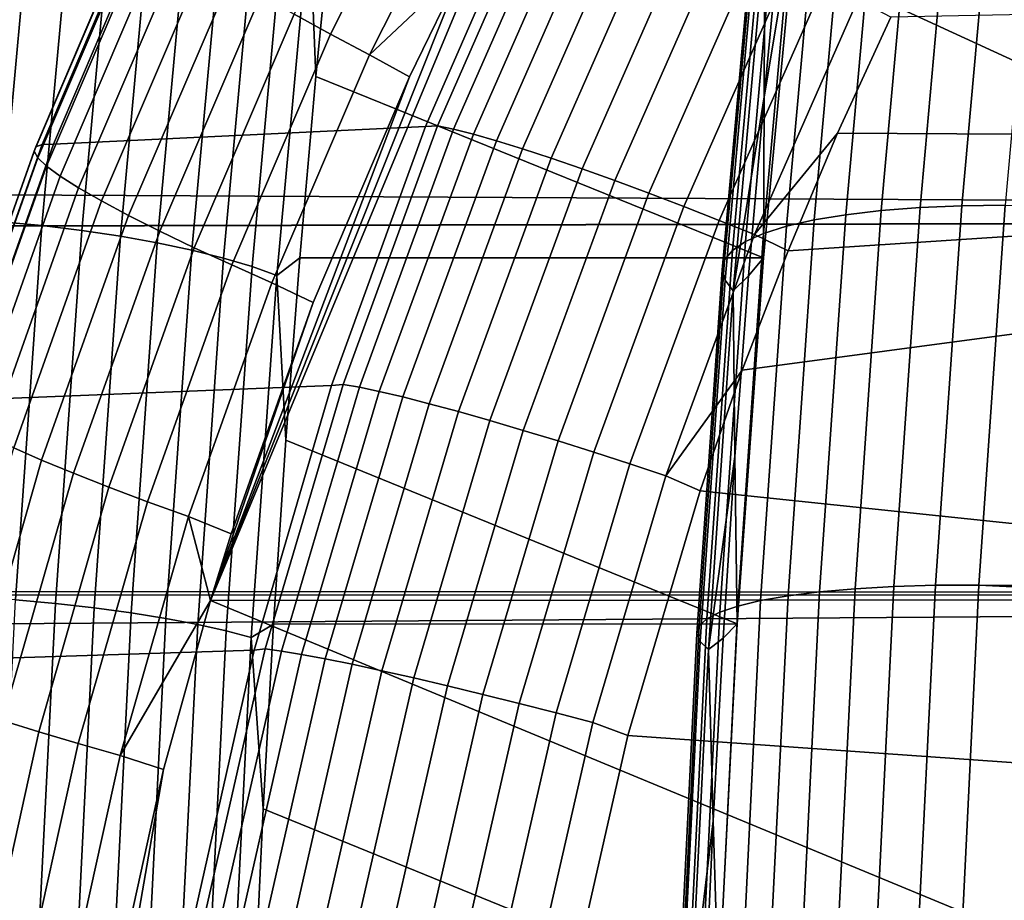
# Model space of a CAD drawing. Header units: metres. Extents: x -248 to 28, y -28 to 28.
# Tile 141 of 256: x -111.67 to -109.36, y 1.97 to 4.04. Entities that reach past the tile are written whole.
import ezdxf

# ---------------------------------------------------------------- set-up
doc = ezdxf.new("R2010")
doc.units = ezdxf.units.M
doc.layers.add('solid_10_061_053_XXX', color=7, linetype='CONTINUOUS')

msp = doc.modelspace()

# ---------------------------------------------------------------- linework, layer by layer
at = {"layer": 'solid_10_061_053_XXX'}
for points in [[(-106.589958, 2.677933, 181.044464), (-110.469681, 4.46244, 182.180725), (-108.670227, 5.830436, 181.694458), (-105.910652, 4.467623, 180.882797)], [(-111.024193, 4.049383, 182.393982), (-110.756088, 4.580024, 182.322372), (-110.67363, 4.527053, 182.265625), (-110.938721, 4.002536, 182.336319)], [(-110.938721, 4.002536, 182.336319), (-110.67363, 4.527053, 182.265625), (-110.58535, 4.47255, 182.2202), (-110.847328, 3.95434, 182.289932)], [(-109.458656, 3.600245, 100.149582), (-109.379868, 4.478106, 100.366058), (-109.277832, 4.48017, 100.322945), (-109.35672, 3.601506, 100.106201)], [(-110.494843, 4.416459, 182.187378), (-110.469681, 4.46244, 182.180725), (-106.589958, 2.677933, 181.044464), (-111.220642, 2.675031, 182.381699)], [(-110.847328, 3.95434, 182.289932), (-110.58535, 4.47255, 182.2202), (-110.628273, 4.16153, 182.222763)], [(-109.569, 4.464139, 100.48555), (-109.647545, 3.589009, 100.269753), (-109.730766, 3.579305, 100.344452), (-109.652435, 4.452075, 100.559669)], [(-109.47776, 4.472852, 100.420746), (-109.556458, 3.596018, 100.204521), (-109.647545, 3.589009, 100.269753), (-109.569, 4.464139, 100.48555)], [(-109.379868, 4.478106, 100.366058), (-109.458656, 3.600245, 100.149582), (-109.556458, 3.596018, 100.204521), (-109.47776, 4.472852, 100.420746)], [(-191.290512, 4.113628, 162.310425), (-191.294769, 4.030633, 162.336029), (-101.673988, 3.574546, 129.839569), (-101.753799, 4.44545, 129.620285)], [(-111.806137, 3.569349, 101.450432), (-111.72644, 4.438987, 101.669395), (-111.631332, 4.430941, 101.663383), (-111.710892, 3.562879, 101.444817)], [(-109.727013, 4.436814, 100.642166), (-109.805077, 3.56703, 100.427689), (-109.869545, 3.552337, 100.518402), (-109.791801, 4.418548, 100.732002)], [(-109.652435, 4.452075, 100.559669), (-109.730766, 3.579305, 100.344452), (-109.805077, 3.56703, 100.427689), (-109.727013, 4.436814, 100.642166)], [(-111.710892, 3.562879, 101.444817), (-111.631332, 4.430941, 101.663383), (-111.536476, 4.419823, 101.668373), (-111.615829, 3.553939, 101.450356)], [(-111.615829, 3.553939, 101.450356), (-111.536476, 4.419823, 101.668373), (-111.44323, 4.405792, 101.684311), (-111.522331, 3.542657, 101.46698)], [(-110.628273, 4.16153, 182.222763), (-110.494843, 4.416459, 182.187378), (-111.220642, 2.675031, 182.381699)], [(-109.791801, 4.418548, 100.732002), (-109.869545, 3.552337, 100.518402), (-109.923347, 3.535412, 100.615456), (-109.845978, 4.397507, 100.828033)], [(-111.522331, 3.542657, 101.46698), (-111.44323, 4.405792, 101.684311), (-111.352921, 4.389049, 101.710953), (-111.431717, 3.529194, 101.494453)], [(-111.431717, 3.529194, 101.494453), (-111.352921, 4.389049, 101.710953), (-111.266838, 4.369833, 101.747925), (-111.345291, 3.513743, 101.532372)], [(-109.845978, 4.397507, 100.828033), (-109.923347, 3.535412, 100.615456), (-109.96582, 3.516468, 100.717621), (-109.888863, 4.373956, 100.92907)], [(-110.457535, 4.378688, 186.2789), (-111.339134, 4.329962, 183.481155), (-111.588562, 3.744958, 183.548889), (-110.715881, 3.786613, 186.340164)], [(-111.345291, 3.513743, 101.532372), (-111.266838, 4.369833, 101.747925), (-111.186211, 4.348419, 101.794701), (-111.264282, 3.496524, 101.5802)], [(-110.429161, 4.377818, 186.355942), (-110.457535, 4.378688, 186.2789), (-110.715881, 3.786613, 186.340164), (-110.688049, 3.787585, 186.414291)], [(-110.429161, 4.377818, 186.355942), (-110.688049, 3.787585, 186.414291), (-110.650246, 3.779819, 186.494614), (-110.391663, 4.368926, 186.436279)], [(-110.391663, 4.368926, 186.436279), (-110.650246, 3.779819, 186.494614), (-110.603973, 3.768198, 186.56987), (-110.345963, 4.355579, 186.511612)], [(-109.888863, 4.373956, 100.92907), (-109.96582, 3.516468, 100.717621), (-109.996414, 3.495743, 100.823616), (-109.919907, 4.348191, 101.033821)], [(-111.264282, 3.496524, 101.5802), (-111.186211, 4.348419, 101.794701), (-111.112206, 4.325112, 101.850609), (-111.189857, 3.477783, 101.63726)], [(-110.345963, 4.355579, 186.511612), (-110.603973, 3.768198, 186.56987), (-110.549889, 3.752888, 186.639023), (-110.292725, 4.337965, 186.580872)], [(-109.919907, 4.348191, 101.033821), (-109.996414, 3.495743, 100.823616), (-110.014755, 3.4735, 100.932098), (-109.938736, 4.320538, 101.140968)], [(-111.630371, 3.738592, 183.328217), (-111.381142, 4.322535, 183.260559), (-111.385139, 4.310451, 183.148026), (-111.633797, 3.728107, 183.2155)], [(-111.615036, 3.744359, 183.440277), (-111.365555, 4.329165, 183.372543), (-111.381142, 4.322535, 183.260559), (-111.630371, 3.738592, 183.328217)], [(-111.365555, 4.329165, 183.372543), (-111.615036, 3.744359, 183.440277), (-111.588562, 3.744958, 183.548889), (-111.339134, 4.329962, 183.481155)], [(-111.189857, 3.477783, 101.63726), (-111.112206, 4.325112, 101.850609), (-111.04586, 4.300246, 101.914856), (-111.12307, 3.457789, 101.702728)], [(-110.988144, 4.274177, 101.986511), (-110.931862, 4.325103, 102.086586), (-110.973564, 3.903493, 101.971992)], [(-110.973564, 3.903493, 101.971992), (-110.931862, 4.325103, 102.086586), (-109.844177, 4.325165, 101.690727), (-109.92334, 3.478103, 101.473228)], [(-110.292725, 4.337965, 186.580872), (-110.549889, 3.752888, 186.639023), (-110.488747, 3.734104, 186.701065), (-110.232689, 4.316331, 186.643066)], [(-109.938736, 4.320538, 101.140968), (-110.014755, 3.4735, 100.932098), (-110.020607, 3.450018, 101.041718), (-109.945091, 4.291345, 101.249176)], [(-109.92334, 3.478103, 101.473228), (-109.844177, 4.325165, 101.690727), (-109.922226, 3.856128, 101.476295)], [(-109.844177, 4.325165, 101.690727), (-109.881836, 4.273358, 101.587257), (-109.922226, 3.856128, 101.476295)], [(-111.633797, 3.728107, 183.2155), (-111.385139, 4.310451, 183.148026), (-111.377495, 4.293066, 183.036377), (-111.625275, 3.713039, 183.103577)], [(-111.12307, 3.457789, 101.702728), (-111.04586, 4.300246, 101.914856), (-110.988144, 4.274177, 101.986511), (-111.06488, 3.436827, 101.775673)], [(-110.232689, 4.316331, 186.643066), (-110.488747, 3.734104, 186.701065), (-110.421425, 3.712111, 186.755157), (-110.166702, 4.290985, 186.697327)], [(-111.625275, 3.713039, 183.103577), (-111.377495, 4.293066, 183.036377), (-111.358292, 4.270605, 182.927048), (-111.604904, 3.693582, 182.993881)], [(-111.06488, 3.436827, 101.775673), (-110.988144, 4.274177, 101.986511), (-110.973564, 3.903493, 101.971992), (-111.010986, 3.478455, 101.869194)], [(-110.166702, 4.290985, 186.697327), (-110.421425, 3.712111, 186.755157), (-110.348869, 3.687221, 186.800507), (-110.095703, 4.262283, 186.742889)], [(-109.945091, 4.291345, 101.249176), (-110.020607, 3.450018, 101.041718), (-110.013893, 3.425592, 101.15107), (-109.938911, 4.260979, 101.357063)], [(-109.920273, 4.229824, 101.463287), (-109.922226, 3.856128, 101.476295), (-109.881836, 4.273358, 101.587257)], [(-111.604904, 3.693582, 182.993881), (-111.358292, 4.270605, 182.927048), (-111.327797, 4.243354, 182.821442), (-111.572952, 3.669985, 182.887833)], [(-110.095703, 4.262283, 186.742889), (-110.348869, 3.687221, 186.800507), (-110.272095, 3.659783, 186.836472), (-110.020683, 4.230632, 186.779114)], [(-109.938911, 4.260979, 101.357063), (-110.013893, 3.425592, 101.15107), (-109.994698, 3.400532, 101.258797), (-109.920273, 4.229824, 101.463287)], [(-111.572952, 3.669985, 182.887833), (-111.327797, 4.243354, 182.821442), (-111.286385, 4.211665, 182.720901), (-111.529823, 3.64255, 182.786758)], [(-110.020683, 4.230632, 186.779114), (-110.272095, 3.659783, 186.836472), (-110.192192, 3.630187, 186.862564), (-109.942719, 4.196477, 186.805481)], [(-109.920273, 4.229824, 101.463287), (-109.994698, 3.400532, 101.258797), (-109.922226, 3.856128, 101.476295)], [(-111.529823, 3.64255, 182.786758), (-111.286385, 4.211665, 182.720901), (-111.234589, 4.175942, 182.626724), (-111.476082, 3.611631, 182.691986)], [(-109.942719, 4.196477, 186.805481), (-110.192192, 3.630187, 186.862564), (-110.110291, 3.598848, 186.878403), (-109.862892, 4.160301, 186.821625)], [(-111.476082, 3.611631, 182.691986), (-111.234589, 4.175942, 182.626724), (-111.173088, 4.136645, 182.540131), (-111.412399, 3.577622, 182.604721)], [(-110.753578, 3.902624, 182.256119), (-110.628273, 4.16153, 182.222763), (-111.220642, 2.675031, 182.381699)], [(-110.847328, 3.95434, 182.289932), (-110.628273, 4.16153, 182.222763), (-110.753578, 3.902624, 182.256119)], [(-109.862892, 4.160301, 186.821625), (-110.110291, 3.598848, 186.878403), (-110.027542, 3.566211, 186.883774), (-109.782341, 4.122614, 186.827301)], [(-111.412399, 3.577622, 182.604721), (-111.173088, 4.136645, 182.540131), (-111.102654, 4.094278, 182.462219), (-111.339607, 3.540961, 182.526093)], [(-109.782341, 4.122614, 186.827301), (-110.027542, 3.566211, 186.883774), (-109.945122, 3.532734, 186.878586), (-109.702202, 4.083949, 186.822464)], [(-109.62471, 4.04274, 186.807404), (-109.749718, 3.770599, 186.836533), (-105.968529, 3.749192, 185.86348), (-105.968872, 4.114941, 185.862076)], [(-111.339607, 3.540961, 182.526093), (-111.102654, 4.094278, 182.462219), (-111.024193, 4.049383, 182.393982), (-111.258636, 3.502118, 182.457077)], [(-109.702202, 4.083949, 186.822464), (-109.945122, 3.532734, 186.878586), (-109.749718, 3.770599, 186.836533), (-109.62471, 4.04274, 186.807404)], [(-111.258636, 3.502118, 182.457077), (-111.024193, 4.049383, 182.393982), (-110.938721, 4.002536, 182.336319), (-111.170525, 3.46159, 182.398605)], [(-191.294769, 4.030633, 162.336029), (-191.329575, 3.386959, 162.517532), (-101.673988, 3.574546, 129.839569)], [(-111.170525, 3.46159, 182.398605), (-110.938721, 4.002536, 182.336319), (-110.847328, 3.95434, 182.289932), (-111.076401, 3.419899, 182.351395)], [(-110.847328, 3.95434, 182.289932), (-110.753578, 3.902624, 182.256119), (-110.979568, 3.373599, 182.31662), (-111.076401, 3.419899, 182.351395)], [(-110.979568, 3.373599, 182.31662), (-110.753578, 3.902624, 182.256119), (-111.220642, 2.675031, 182.381699)], [(-111.010986, 3.478455, 101.869194), (-110.973564, 3.903493, 101.971992), (-109.92334, 3.478103, 101.473228)], [(-109.994698, 3.400532, 101.258797), (-109.95845, 3.435734, 101.376762), (-109.922226, 3.856128, 101.476295)], [(-109.92334, 3.478103, 101.473228), (-109.922226, 3.856128, 101.476295), (-109.95845, 3.435734, 101.376762)], [(-110.688049, 3.787585, 186.414291), (-110.715881, 3.786613, 186.340164), (-110.936447, 3.178878, 186.39151), (-110.909409, 3.181362, 186.462967)], [(-110.688049, 3.787585, 186.414291), (-110.909409, 3.181362, 186.462967), (-110.871346, 3.174787, 186.543274), (-110.650246, 3.779819, 186.494614)], [(-110.715881, 3.786613, 186.340164), (-111.588562, 3.744958, 183.548889), (-111.801292, 3.144588, 183.607025), (-110.936447, 3.178878, 186.39151)], [(-110.650246, 3.779819, 186.494614), (-110.871346, 3.174787, 186.543274), (-110.824585, 3.164975, 186.6185), (-110.603973, 3.768198, 186.56987)], [(-110.603973, 3.768198, 186.56987), (-110.824585, 3.164975, 186.6185), (-110.769775, 3.152065, 186.687561), (-110.549889, 3.752888, 186.639023)], [(-109.945122, 3.532734, 186.878586), (-109.866081, 3.494441, 186.863358), (-109.749718, 3.770599, 186.836533)], [(-109.749718, 3.770599, 186.836533), (-109.866081, 3.494441, 186.863358), (-105.968529, 3.749192, 185.86348)], [(-111.82782, 3.144151, 183.498428), (-111.615036, 3.744359, 183.440277), (-111.630371, 3.738592, 183.328217), (-111.842926, 3.139278, 183.386292)], [(-111.615036, 3.744359, 183.440277), (-111.82782, 3.144151, 183.498428), (-111.801292, 3.144588, 183.607025), (-111.588562, 3.744958, 183.548889)], [(-110.549889, 3.752888, 186.639023), (-110.769775, 3.152065, 186.687561), (-110.707703, 3.136239, 186.749512), (-110.488747, 3.734104, 186.701065)], [(-109.973595, 3.214772, 186.887894), (-110.072166, 2.931804, 186.910187), (-105.967583, 2.501956, 185.867264), (-105.968529, 3.749192, 185.86348)], [(-109.866081, 3.494441, 186.863358), (-109.973595, 3.214772, 186.887894), (-105.968529, 3.749192, 185.86348)], [(-111.842926, 3.139278, 183.386292), (-111.630371, 3.738592, 183.328217), (-111.633797, 3.728107, 183.2155), (-111.845863, 3.130445, 183.273422)], [(-111.845863, 3.130445, 183.273422), (-111.633797, 3.728107, 183.2155), (-111.625275, 3.713039, 183.103577), (-111.836578, 3.117764, 183.16127)], [(-110.488747, 3.734104, 186.701065), (-110.707703, 3.136239, 186.749512), (-110.639229, 3.11772, 186.803452), (-110.421425, 3.712111, 186.755157)], [(-111.836578, 3.117764, 183.16127), (-111.625275, 3.713039, 183.103577), (-111.604904, 3.693582, 182.993881), (-111.815201, 3.1014, 183.051254)], [(-110.421425, 3.712111, 186.755157), (-110.639229, 3.11772, 186.803452), (-110.565338, 3.096771, 186.848633), (-110.348869, 3.687221, 186.800507)], [(-111.815201, 3.1014, 183.051254), (-111.604904, 3.693582, 182.993881), (-111.572952, 3.669985, 182.887833), (-111.781998, 3.08156, 182.944809)], [(-110.348869, 3.687221, 186.800507), (-110.565338, 3.096771, 186.848633), (-110.487061, 3.073686, 186.884415), (-110.272095, 3.659783, 186.836472)], [(-111.781998, 3.08156, 182.944809), (-111.572952, 3.669985, 182.887833), (-111.529823, 3.64255, 182.786758), (-111.737396, 3.058501, 182.843292)], [(-110.272095, 3.659783, 186.836472), (-110.487061, 3.073686, 186.884415), (-110.405502, 3.048792, 186.910294), (-110.192192, 3.630187, 186.862564)], [(-111.737396, 3.058501, 182.843292), (-111.529823, 3.64255, 182.786758), (-111.476082, 3.611631, 182.691986), (-111.681976, 3.032517, 182.748001)], [(-110.192192, 3.630187, 186.862564), (-110.405502, 3.048792, 186.910294), (-110.321815, 3.02244, 186.925903), (-110.110291, 3.598848, 186.878403)], [(-111.681976, 3.032517, 182.748001), (-111.476082, 3.611631, 182.691986), (-111.412399, 3.577622, 182.604721), (-111.61644, 3.003942, 182.660172)], [(-110.110291, 3.598848, 186.878403), (-110.321815, 3.02244, 186.925903), (-110.23719, 2.995003, 186.93103), (-110.027542, 3.566211, 186.883774)], [(-109.730766, 3.579305, 100.344452), (-109.79203, 2.694766, 100.176125), (-109.866135, 2.685512, 100.259933), (-109.805077, 3.56703, 100.427689)], [(-109.647545, 3.589009, 100.269753), (-109.708977, 2.702081, 100.100967), (-109.79203, 2.694766, 100.176125), (-109.730766, 3.579305, 100.344452)], [(-109.556458, 3.596018, 100.204521), (-109.618011, 2.707365, 100.035408), (-109.708977, 2.702081, 100.100967), (-109.647545, 3.589009, 100.269753)], [(-109.458656, 3.600245, 100.149582), (-109.520287, 2.710552, 99.98027), (-109.618011, 2.707365, 100.035408), (-109.556458, 3.596018, 100.204521)], [(-109.458656, 3.600245, 100.149582), (-109.35672, 3.601506, 100.106201), (-109.418427, 2.711087, 99.936668), (-109.520287, 2.710552, 99.98027)], [(-109.35672, 3.601506, 100.106201), (-91.42411, 2.773592, 93.398926), (-91.653229, 2.675599, 93.464157), (-109.418427, 2.711087, 99.936668)], [(-191.330109, 3.377132, 162.520065), (-191.365997, 2.726716, 162.67218), (-101.611626, 2.691547, 130.010895), (-101.673988, 3.574546, 129.839569)], [(-191.329575, 3.386959, 162.517532), (-191.330109, 3.377132, 162.520065), (-101.673988, 3.574546, 129.839569)], [(-111.773041, 2.682762, 101.27404), (-111.710892, 3.562879, 101.444817), (-111.615829, 3.553939, 101.450356), (-111.677834, 2.67603, 101.280014)], [(-111.61644, 3.003942, 182.660172), (-111.412399, 3.577622, 182.604721), (-111.339607, 3.540961, 182.526093), (-111.541634, 2.973143, 182.580917)], [(-110.027542, 3.566211, 186.883774), (-110.23719, 2.995003, 186.93103), (-110.152809, 2.966866, 186.925598), (-109.945122, 3.532734, 186.878586)], [(-109.805077, 3.56703, 100.427689), (-109.866135, 2.685512, 100.259933), (-109.930351, 2.674435, 100.351334), (-109.869545, 3.552337, 100.518402)], [(-111.677834, 2.67603, 101.280014), (-111.615829, 3.553939, 101.450356), (-111.522331, 3.542657, 101.46698), (-111.584129, 2.667535, 101.29718)], [(-111.584129, 2.667535, 101.29718), (-111.522331, 3.542657, 101.46698), (-111.431717, 3.529194, 101.494453), (-111.493286, 2.657398, 101.325294)], [(-111.541634, 2.973143, 182.580917), (-111.339607, 3.540961, 182.526093), (-111.258636, 3.502118, 182.457077), (-111.458519, 2.940515, 182.511246)], [(-109.923347, 3.535412, 100.615456), (-109.983871, 2.661676, 100.449181), (-110.026016, 2.647395, 100.552238), (-109.96582, 3.516468, 100.717621)], [(-109.869545, 3.552337, 100.518402), (-109.930351, 2.674435, 100.351334), (-109.983871, 2.661676, 100.449181), (-109.923347, 3.535412, 100.615456)], [(-111.493286, 2.657398, 101.325294), (-111.431717, 3.529194, 101.494453), (-111.345291, 3.513743, 101.532372), (-111.406586, 2.645764, 101.36396)], [(-111.406586, 2.645764, 101.36396), (-111.345291, 3.513743, 101.532372), (-111.264282, 3.496524, 101.5802), (-111.325279, 2.632798, 101.412613)], [(-109.945122, 3.532734, 186.878586), (-110.152809, 2.966866, 186.925598), (-109.973595, 3.214772, 186.887894), (-109.866081, 3.494441, 186.863358)], [(-109.96582, 3.516468, 100.717621), (-110.026016, 2.647395, 100.552238), (-110.056259, 2.631772, 100.659203), (-109.996414, 3.495743, 100.823616)], [(-111.458519, 2.940515, 182.511246), (-111.258636, 3.502118, 182.457077), (-111.170525, 3.46159, 182.398605), (-111.368149, 2.906475, 182.452072)], [(-111.325279, 2.632798, 101.412613), (-111.264282, 3.496524, 101.5802), (-111.189857, 3.477783, 101.63726), (-111.250526, 2.618687, 101.470573)], [(-109.996414, 3.495743, 100.823616), (-110.056259, 2.631772, 100.659203), (-110.074219, 2.615004, 100.768738), (-110.014755, 3.4735, 100.932098)], [(-111.250526, 2.618687, 101.470573), (-111.189857, 3.477783, 101.63726), (-111.12307, 3.457789, 101.702728), (-111.183388, 2.603631, 101.536995)], [(-111.06488, 3.436827, 101.775673), (-111.010986, 3.478455, 101.869194), (-111.044075, 3.050362, 101.778267)], [(-111.010986, 3.478455, 101.869194), (-109.92334, 3.478103, 101.473228), (-109.98513, 2.61978, 101.303459), (-111.044075, 3.050362, 101.778267)], [(-110.014755, 3.4735, 100.932098), (-110.074219, 2.615004, 100.768738), (-110.079666, 2.597302, 100.879448), (-110.020607, 3.450018, 101.041718)], [(-109.92334, 3.478103, 101.473228), (-109.95845, 3.435734, 101.376762), (-109.990509, 3.012376, 101.288689), (-109.98513, 2.61978, 101.303459)], [(-111.368149, 2.906475, 182.452072), (-111.170525, 3.46159, 182.398605), (-111.076401, 3.419899, 182.351395), (-111.27169, 2.871461, 182.404144)], [(-111.183388, 2.603631, 101.536995), (-111.12307, 3.457789, 101.702728), (-111.06488, 3.436827, 101.775673), (-111.124832, 2.587847, 101.610947)], [(-110.020607, 3.450018, 101.041718), (-110.079666, 2.597302, 100.879448), (-110.072533, 2.578889, 100.989952), (-110.013893, 3.425592, 101.15107)], [(-111.076401, 3.419899, 182.351395), (-110.979568, 3.373599, 182.31662), (-111.172066, 2.831441, 182.368546), (-111.27169, 2.871461, 182.404144)], [(-111.124832, 2.587847, 101.610947), (-111.06488, 3.436827, 101.775673), (-111.044075, 3.050362, 101.778267), (-111.072815, 2.619589, 101.69931)], [(-110.013893, 3.425592, 101.15107), (-110.072533, 2.578889, 100.989952), (-110.05291, 2.559997, 101.098854), (-109.994698, 3.400532, 101.258797)], [(-109.994698, 3.400532, 101.258797), (-109.990509, 3.012376, 101.288689), (-109.95845, 3.435734, 101.376762)], [(-109.994698, 3.400532, 101.258797), (-110.05291, 2.559997, 101.098854), (-109.990509, 3.012376, 101.288689)], [(-110.979568, 3.373599, 182.31662), (-111.220642, 2.675031, 182.381699), (-111.172066, 2.831441, 182.368546)], [(-110.152809, 2.966866, 186.925598), (-110.072166, 2.931804, 186.910187), (-109.973595, 3.214772, 186.887894)], [(-110.936447, 3.178878, 186.39151), (-111.801292, 3.144588, 183.607025), (-111.976479, 2.531311, 183.655167), (-111.11821, 2.558091, 186.433151)], [(-110.909409, 3.181362, 186.462967), (-110.936447, 3.178878, 186.39151), (-111.11821, 2.558091, 186.433151), (-111.092117, 2.561602, 186.502304)], [(-110.909409, 3.181362, 186.462967), (-111.092117, 2.561602, 186.502304), (-111.053848, 2.556273, 186.582611), (-110.871346, 3.174787, 186.543274)], [(-110.871346, 3.174787, 186.543274), (-111.053848, 2.556273, 186.582611), (-111.006683, 2.548338, 186.657791), (-110.824585, 3.164975, 186.6185)], [(-110.824585, 3.164975, 186.6185), (-111.006683, 2.548338, 186.657791), (-110.951279, 2.537909, 186.726807), (-110.769775, 3.152065, 186.687561)], [(-110.769775, 3.152065, 186.687561), (-110.951279, 2.537909, 186.726807), (-110.888428, 2.525134, 186.788666), (-110.707703, 3.136239, 186.749512)], [(-110.707703, 3.136239, 186.749512), (-110.888428, 2.525134, 186.788666), (-110.819008, 2.510192, 186.842514), (-110.639229, 3.11772, 186.803452)], [(-110.639229, 3.11772, 186.803452), (-110.819008, 2.510192, 186.842514), (-110.744011, 2.493295, 186.887573), (-110.565338, 3.096771, 186.848633)], [(-110.565338, 3.096771, 186.848633), (-110.744011, 2.493295, 186.887573), (-110.66449, 2.474681, 186.923218), (-110.487061, 3.073686, 186.884415)], [(-110.487061, 3.073686, 186.884415), (-110.66449, 2.474681, 186.923218), (-110.581566, 2.454614, 186.948944), (-110.405502, 3.048792, 186.910294)], [(-111.072815, 2.619589, 101.69931), (-111.044075, 3.050362, 101.778267), (-109.98513, 2.61978, 101.303459)], [(-110.405502, 3.048792, 186.910294), (-110.581566, 2.454614, 186.948944), (-110.496407, 2.433375, 186.964386), (-110.321815, 3.02244, 186.925903)], [(-111.851501, 2.440998, 182.794388), (-111.681976, 3.032517, 182.748001), (-111.61644, 3.003942, 182.660172), (-111.784431, 2.417982, 182.706085)], [(-111.784431, 2.417982, 182.706085), (-111.61644, 3.003942, 182.660172), (-111.541634, 2.973143, 182.580917), (-111.707954, 2.393178, 182.626312)], [(-110.321815, 3.02244, 186.925903), (-110.496407, 2.433375, 186.964386), (-110.410225, 2.411266, 186.96933), (-110.23719, 2.995003, 186.93103)], [(-110.05291, 2.559997, 101.098854), (-110.018364, 2.5865, 101.212158), (-109.990509, 3.012376, 101.288689)], [(-109.98513, 2.61978, 101.303459), (-109.990509, 3.012376, 101.288689), (-110.018364, 2.5865, 101.212158)], [(-110.23719, 2.995003, 186.93103), (-110.410225, 2.411266, 186.96933), (-110.324226, 2.388598, 186.963699), (-110.152809, 2.966866, 186.925598)], [(-111.707954, 2.393178, 182.626312), (-111.541634, 2.973143, 182.580917), (-111.458519, 2.940515, 182.511246), (-111.623062, 2.366903, 182.556107)], [(-110.152809, 2.966866, 186.925598), (-110.324226, 2.388598, 186.963699), (-110.241753, 2.35795, 186.948044), (-110.072166, 2.931804, 186.910187)], [(-111.623062, 2.366903, 182.556107), (-111.458519, 2.940515, 182.511246), (-111.368149, 2.906475, 182.452072), (-111.530838, 2.339495, 182.496368)], [(-110.072166, 2.931804, 186.910187), (-110.241753, 2.35795, 186.948044), (-105.967331, 2.057475, 185.86824), (-105.967583, 2.501956, 185.867264)], [(-111.530838, 2.339495, 182.496368), (-111.368149, 2.906475, 182.452072), (-111.27169, 2.871461, 182.404144), (-111.432457, 2.311306, 182.447845)], [(-111.432457, 2.311306, 182.447845), (-111.27169, 2.871461, 182.404144), (-111.220642, 2.675031, 182.381699)], [(-111.27169, 2.871461, 182.404144), (-111.172066, 2.831441, 182.368546), (-111.220642, 2.675031, 182.381699)], [(-191.365997, 2.726716, 162.67218), (-191.369934, 2.653967, 162.687256), (-101.611626, 2.691547, 130.010895)], [(-109.708977, 2.702081, 100.100967), (-109.753128, 1.806221, 99.979668), (-109.83606, 1.801318, 100.055153), (-109.79203, 2.694766, 100.176125)], [(-109.618011, 2.707365, 100.035408), (-109.662247, 1.809763, 99.913872), (-109.753128, 1.806221, 99.979668), (-109.708977, 2.702081, 100.100967)], [(-109.520287, 2.710552, 99.98027), (-109.564568, 1.8119, 99.858589), (-109.662247, 1.809763, 99.913872), (-109.618011, 2.707365, 100.035408)], [(-109.520287, 2.710552, 99.98027), (-109.418427, 2.711087, 99.936668), (-109.462746, 1.811941, 99.814896), (-109.564568, 1.8119, 99.858589)], [(-109.418427, 2.711087, 99.936668), (-92.6492, 1.894891, 93.705666), (-92.729408, 1.79375, 93.722252), (-109.462746, 1.811941, 99.814896)], [(-109.418427, 2.711087, 99.936668), (-91.653229, 2.675599, 93.464157), (-91.875015, 2.556937, 93.523788)], [(-109.418427, 2.711087, 99.936668), (-91.875015, 2.556937, 93.523788), (-91.982719, 2.489973, 93.551514)], [(-109.418427, 2.711087, 99.936668), (-91.982719, 2.489973, 93.551514), (-92.087799, 2.418156, 93.577812)], [(-109.418427, 2.711087, 99.936668), (-92.087799, 2.418156, 93.577812), (-92.189972, 2.341669, 93.602631)], [(-109.418427, 2.711087, 99.936668), (-92.189972, 2.341669, 93.602631), (-92.288841, 2.26079, 93.626007)], [(-109.418427, 2.711087, 99.936668), (-92.288841, 2.26079, 93.626007), (-92.476326, 2.086128, 93.668518)], [(-109.418427, 2.711087, 99.936668), (-92.476326, 2.086128, 93.668518), (-92.564713, 1.992478, 93.687759)], [(-109.418427, 2.711087, 99.936668), (-92.564713, 1.992478, 93.687759), (-92.6492, 1.894891, 93.705666)], [(-191.400681, 2.05443, 162.796509), (-191.405609, 1.951087, 162.812622), (-101.566933, 1.79944, 130.133698), (-101.611626, 2.691547, 130.010895)], [(-191.369934, 2.653967, 162.687256), (-191.400681, 2.05443, 162.796509), (-101.611626, 2.691547, 130.010895)], [(-109.866135, 2.685512, 100.259933), (-109.910019, 1.795115, 100.139374), (-109.974052, 1.787691, 100.231277), (-109.930351, 2.674435, 100.351334)], [(-109.79203, 2.694766, 100.176125), (-109.83606, 1.801318, 100.055153), (-109.910019, 1.795115, 100.139374), (-109.866135, 2.685512, 100.259933)], [(-111.722267, 1.789067, 101.157928), (-111.677834, 2.67603, 101.280014), (-111.584129, 2.667535, 101.29718), (-111.628426, 1.783387, 101.175484)], [(-111.628426, 1.783387, 101.175484), (-111.584129, 2.667535, 101.29718), (-111.493286, 2.657398, 101.325294), (-111.537415, 1.77661, 101.204056)], [(-111.330429, 2.27833, 182.411514), (-111.220642, 2.675031, 182.381699), (-106.907593, 0.888443, 181.120911), (-111.571426, 0.887448, 182.477417)], [(-111.537415, 1.77661, 101.204056), (-111.493286, 2.657398, 101.325294), (-111.406586, 2.645764, 101.36396), (-111.450523, 1.768832, 101.243256)], [(-111.432457, 2.311306, 182.447845), (-111.220642, 2.675031, 182.381699), (-111.330429, 2.27833, 182.411514)], [(-111.220642, 2.675031, 182.381699), (-106.589958, 2.677933, 181.044464), (-106.907593, 0.888443, 181.120911)], [(-109.983871, 2.661676, 100.449181), (-110.027359, 1.779139, 100.329689), (-110.069275, 1.769567, 100.433388), (-110.026016, 2.647395, 100.552238)], [(-109.930351, 2.674435, 100.351334), (-109.974052, 1.787691, 100.231277), (-110.027359, 1.779139, 100.329689), (-109.983871, 2.661676, 100.449181)], [(-111.450523, 1.768832, 101.243256), (-111.406586, 2.645764, 101.36396), (-111.325279, 2.632798, 101.412613), (-111.369003, 1.760164, 101.292503)], [(-111.369003, 1.760164, 101.292503), (-111.325279, 2.632798, 101.412613), (-111.250526, 2.618687, 101.470573), (-111.294006, 1.75073, 101.351097)], [(-110.026016, 2.647395, 100.552238), (-110.069275, 1.769567, 100.433388), (-110.099258, 1.759095, 100.541054), (-110.056259, 2.631772, 100.659203)], [(-111.294006, 1.75073, 101.351097), (-111.250526, 2.618687, 101.470573), (-111.183388, 2.603631, 101.536995), (-111.226624, 1.740664, 101.418213)], [(-111.124832, 2.587847, 101.610947), (-111.072815, 2.619589, 101.69931), (-111.097176, 2.186515, 101.632378)], [(-111.097176, 2.186515, 101.632378), (-111.072815, 2.619589, 101.69931), (-109.98513, 2.61978, 101.303459), (-110.029457, 1.751716, 101.181686)], [(-110.074219, 2.615004, 100.768738), (-110.116943, 1.747856, 100.651337), (-110.122108, 1.735991, 100.76284), (-110.079666, 2.597302, 100.879448)], [(-110.056259, 2.631772, 100.659203), (-110.099258, 1.759095, 100.541054), (-110.116943, 1.747856, 100.651337), (-110.074219, 2.615004, 100.768738)], [(-109.98513, 2.61978, 101.303459), (-110.018364, 2.5865, 101.212158), (-110.042, 2.15852, 101.147217), (-110.029457, 1.751716, 101.181686)], [(-111.226624, 1.740664, 101.418213), (-111.183388, 2.603631, 101.536995), (-111.124832, 2.587847, 101.610947), (-111.167809, 1.730112, 101.492882)], [(-111.167809, 1.730112, 101.492882), (-111.124832, 2.587847, 101.610947), (-111.097176, 2.186515, 101.632378), (-111.117142, 1.751521, 101.577538)], [(-110.079666, 2.597302, 100.879448), (-110.122108, 1.735991, 100.76284), (-110.114677, 1.723649, 100.874168), (-110.072533, 2.578889, 100.989952)], [(-110.05291, 2.559997, 101.098854), (-110.042, 2.15852, 101.147217), (-110.018364, 2.5865, 101.212158)], [(-110.072533, 2.578889, 100.989952), (-110.114677, 1.723649, 100.874168), (-110.094749, 1.710986, 100.983917), (-110.05291, 2.559997, 101.098854)], [(-111.11821, 2.558091, 186.433151), (-111.976479, 2.531311, 183.655167), (-112.113449, 1.90764, 183.692978), (-111.260345, 1.926922, 186.465302)], [(-111.092117, 2.561602, 186.502304), (-111.11821, 2.558091, 186.433151), (-111.260345, 1.926922, 186.465302), (-111.235229, 1.930857, 186.532593)], [(-111.092117, 2.561602, 186.502304), (-111.235229, 1.930857, 186.532593), (-111.196793, 1.926819, 186.612885), (-111.053848, 2.556273, 186.582611)], [(-111.053848, 2.556273, 186.582611), (-111.196793, 1.926819, 186.612885), (-111.149307, 1.920818, 186.688049), (-111.006683, 2.548338, 186.657791)], [(-111.006683, 2.548338, 186.657791), (-111.149307, 1.920818, 186.688049), (-111.093437, 1.912937, 186.757034), (-110.951279, 2.537909, 186.726807)], [(-110.05291, 2.559997, 101.098854), (-110.094749, 1.710986, 100.983917), (-110.042, 2.15852, 101.147217)], [(-110.951279, 2.537909, 186.726807), (-111.093437, 1.912937, 186.757034), (-111.029976, 1.903288, 186.818832), (-110.888428, 2.525134, 186.788666)], [(-110.888428, 2.525134, 186.788666), (-111.029976, 1.903288, 186.818832), (-110.959824, 1.892007, 186.87262), (-110.819008, 2.510192, 186.842514)], [(-110.819008, 2.510192, 186.842514), (-110.959824, 1.892007, 186.87262), (-110.883957, 1.879253, 186.917587), (-110.744011, 2.493295, 186.887573)], [(-110.744011, 2.493295, 186.887573), (-110.883957, 1.879253, 186.917587), (-110.803459, 1.865207, 186.95314), (-110.66449, 2.474681, 186.923218)], [(-110.66449, 2.474681, 186.923218), (-110.803459, 1.865207, 186.95314), (-110.71946, 1.850066, 186.978745), (-110.581566, 2.454614, 186.948944)], [(-110.581566, 2.454614, 186.948944), (-110.71946, 1.850066, 186.978745), (-110.633148, 1.834045, 186.994064), (-110.496407, 2.433375, 186.964386)], [(-110.496407, 2.433375, 186.964386), (-110.633148, 1.834045, 186.994064), (-110.545746, 1.81737, 186.998871), (-110.410225, 2.411266, 186.96933)], [(-110.410225, 2.411266, 186.96933), (-110.545746, 1.81737, 186.998871), (-110.458481, 1.800275, 186.993103), (-110.324226, 2.388598, 186.963699)], [(-111.837952, 1.803455, 182.661972), (-111.707954, 2.393178, 182.626312), (-111.623062, 2.366903, 182.556107), (-111.751671, 1.783647, 182.591339)], [(-110.324226, 2.388598, 186.963699), (-110.458481, 1.800275, 186.993103), (-110.374092, 1.775774, 186.977158), (-110.241753, 2.35795, 186.948044)], [(-111.751671, 1.783647, 182.591339), (-111.623062, 2.366903, 182.556107), (-111.530838, 2.339495, 182.496368), (-111.65799, 1.762988, 182.531158)], [(-110.241753, 2.35795, 186.948044), (-110.374092, 1.775774, 186.977158), (-105.96701, 1.254717, 185.869537), (-105.967331, 2.057475, 185.86824)], [(-111.65799, 1.762988, 182.531158), (-111.530838, 2.339495, 182.496368), (-111.432457, 2.311306, 182.447845), (-111.558105, 1.741741, 182.482178)], [(-111.432457, 2.311306, 182.447845), (-111.330429, 2.27833, 182.411514), (-111.454124, 1.716454, 182.445267), (-111.558105, 1.741741, 182.482178)], [(-111.454124, 1.716454, 182.445267), (-111.330429, 2.27833, 182.411514), (-111.571426, 0.887448, 182.477417)], [(-111.117142, 1.751521, 101.577538), (-111.097176, 2.186515, 101.632378), (-110.029457, 1.751716, 101.181686)], [(-110.094749, 1.710986, 100.983917), (-110.061401, 1.728677, 101.093918), (-110.042, 2.15852, 101.147217)], [(-110.029457, 1.751716, 101.181686), (-110.042, 2.15852, 101.147217), (-110.061401, 1.728677, 101.093918), (-110.056129, 0.876866, 101.108398)]]:
    msp.add_3dface(points, dxfattribs=at)

doc.saveas('drawing.dxf')
